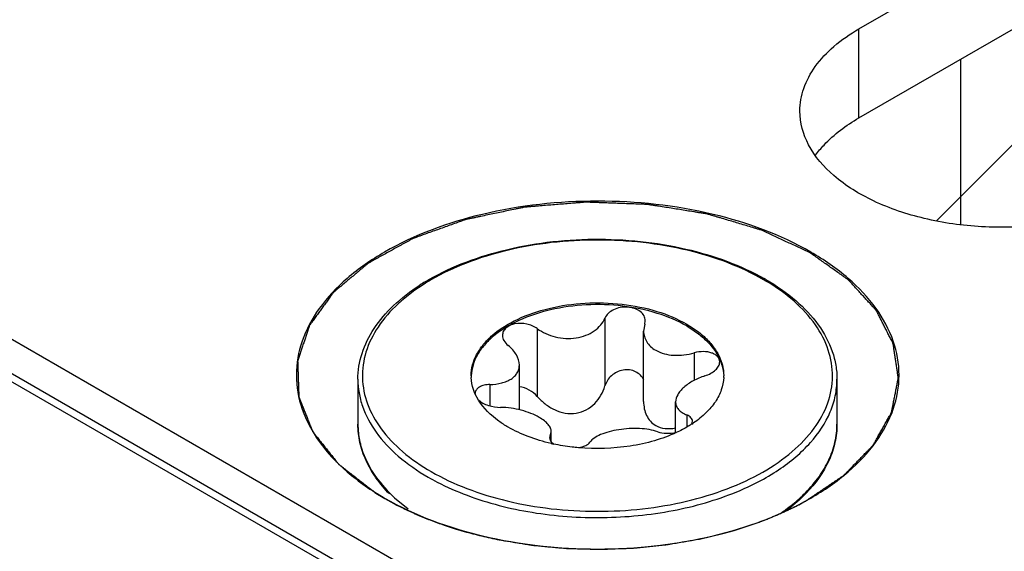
# Model space of a CAD drawing. Header units: inches. Extents: x 0 to 34, y 0 to 22.
# Tile 29 of 106: x 3.336 to 3.661, y 17.201 to 17.376. Entities that reach past the tile are written whole.
import ezdxf

# ---------------------------------------------------------------- set-up
doc = ezdxf.new("R2010")
doc.units = ezdxf.units.IN
doc.header["$LTSCALE"] = 1.87
doc.header["$MEASUREMENT"] = 0
doc.layers.get('0').update_dxf_attribs({"linetype": 'CONTINUOUS'})
for name, color, linetype in [('02___PRT_ALL_AXES', 7, 'CONTINUOUS'), ('BLUE_GOO', 7, 'CONTINUOUS'), ('COSMETIC', 7, 'CONTINUOUS')]:
    doc.layers.add(name, color=color, linetype=linetype)

msp = doc.modelspace()

# ---------------------------------------------------------------- linework, layer by layer
at = {"color": 7, "linetype": 'CONTINUOUS'}
for p, q in [((1.8344298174, 18.1225583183), (3.4707892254, 17.1777449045)), ((1.838436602, 18.1229558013), (3.4732546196, 17.179032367)), ((3.6650597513, 17.0794908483), (1.8624677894, 18.1202848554)), ((3.6462463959, 17.3633940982), (3.6462463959, 17.309011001)), ((3.529033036, 17.2780299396), (3.529033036, 17.255649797)), ((3.5421475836, 17.2760009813), (3.5423316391, 17.2771231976)), ((3.5066912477, 17.2745734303), (3.5066912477, 17.2521932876)), ((3.5421475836, 17.2760009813), (3.5417794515, 17.2737603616)), ((3.5417794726, 17.2505192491), (3.5417794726, 17.2737603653)), ((3.5585029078, 17.2665576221), (3.5585029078, 17.2574838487)), ((3.5007996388, 17.2477633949), (3.5007996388, 17.2625351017)), ((3.4911042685, 17.2561303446), (3.4911042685, 17.2490729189)), ((3.4873349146, 17.2509806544), (3.4861752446, 17.2531948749)), ((3.5523215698, 17.2402711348), (3.5523215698, 17.250361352)), ((3.5560304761, 17.2460855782), (3.5560304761, 17.2421731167)), ((3.557642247, 17.2431017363), (3.5578849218, 17.2440040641)), ((3.5109736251, 17.23911481), (3.5107895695, 17.2384236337)), ((3.5109736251, 17.23911481), (3.5113417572, 17.2405010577)), ((3.5109736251, 17.23911481), (3.5109736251, 17.2378383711)), ((3.5113417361, 17.2372580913), (3.5113417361, 17.2405010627)), ((3.51129153, 17.2372514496), (3.5121169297, 17.2365539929)), ((3.4596533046, 17.2187844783), (3.4640958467, 17.2151103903))]:
    msp.add_line(p, q, dxfattribs=at)
for centre, radius, start, end in [((3.5060776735, 17.2298867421), 0.070245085, 121.109300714, 122.875336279), ((3.5072570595, 17.2291683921), 0.0710251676, 120.1117915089, 121.7246810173), ((3.5450960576, 17.2278600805), 0.0725422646, 59.5256344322, 59.9989514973), ((3.5446819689, 17.2259373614), 0.0748468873, 59.9989819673, 60.4638924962), ((3.498826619, 17.2590386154), 0.0138998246, 180.0043449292, 182.464043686), ((3.5543091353, 17.2590367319), 0.013885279, 357.5183009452, 0.0034222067), ((3.4882650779, 17.2532007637), 0.0020084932, 178.5393080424, 179.9959300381), ((3.5384892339, 17.2726139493), 0.035231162, 303.0258538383, 304.0667283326), ((3.4756457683, 17.2433229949), 0.028100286, 193.9275209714, 195.5520867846), ((3.5253175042, 17.2983000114), 0.0632022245, 257.176357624, 257.9397928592), ((3.4931941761, 17.2552571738), 0.0495504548, 224.850411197, 227.3978647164), ((3.5593040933, 17.2559020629), 0.0504468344, 312.0586277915, 315.2795868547)]:
    msp.add_arc(centre, radius, start, end, dxfattribs=at)
at = {"color": 3, "linetype": 'CONTINUOUS'}
msp.add_open_spline([(3.598491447, 17.3317770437), (3.5993454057, 17.3329537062), (3.6033940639, 17.3378163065), (3.6085788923, 17.3416453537), (3.6127867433, 17.3440749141)], degree=3, knots=[0, 0, 0, 0, 0.2303084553, 1, 1, 1, 1], dxfattribs=at)
at = {"color": 7, "linetype": 'CONTINUOUS'}
for points, knots in [([(3.5969123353, 17.2998060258), (3.5869366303, 17.3055658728), (3.5637369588, 17.3139711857), (3.5266445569, 17.318001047), (3.48954383, 17.313963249), (3.4615514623, 17.3038427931), (3.4441029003, 17.2918424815), (3.4346483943, 17.2819018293), (3.4286657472, 17.2709028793), (3.4265940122, 17.2592334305), (3.4286674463, 17.247565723), (3.4346483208, 17.2365638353), (3.4441020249, 17.226628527), (3.4520137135, 17.2211795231), (3.4563748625, 17.2186614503)], [0, 0, 0, 0, 0.1382547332, 0.2913921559, 0.4445361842, 0.5827819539, 0.64323562, 0.6973179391, 0.7459622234, 0.7913922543, 0.8368242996, 0.8854602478, 0.9395582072, 1, 1, 1, 1]), ([(3.4697839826, 17.2900294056), (3.473549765, 17.2923026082), (3.4818160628, 17.2963242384), (3.4953351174, 17.3006338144), (3.5100214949, 17.3033412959), (3.5253255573, 17.3043479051), (3.5406759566, 17.3036185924), (3.555498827, 17.3011782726), (3.5692391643, 17.2971170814), (3.5776993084, 17.2932560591), (3.5815793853, 17.2910575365)], [0, 0, 0, 0, 0.1135416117, 0.2360895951, 0.3652692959, 0.4980611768, 0.6311253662, 0.7610987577, 0.8848850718, 1, 1, 1, 1]), ([(3.5813683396, 17.2906828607), (3.5776122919, 17.2928515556), (3.5693979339, 17.2966760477), (3.5560198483, 17.30073929), (3.5415338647, 17.3032376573), (3.5264846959, 17.3040751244), (3.5114360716, 17.3032206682), (3.4969527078, 17.3007045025), (3.4835814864, 17.2966224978), (3.4753750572, 17.2927842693), (3.4716245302, 17.2906085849)], [0, 0, 0, 0, 0.1141302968, 0.2372936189, 0.3669559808, 0.5000121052, 0.6330762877, 0.7627487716, 0.8859033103, 1, 1, 1, 1]), ([(3.5969049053, 17.2186578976), (3.6012676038, 17.2211763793), (3.6091814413, 17.2266238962), (3.6186355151, 17.2365609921), (3.6246203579, 17.2475611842), (3.6266932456, 17.2592310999), (3.624620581, 17.2708997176), (3.6186398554, 17.2819024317), (3.6091858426, 17.2918384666), (3.6012737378, 17.2972878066), (3.5969123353, 17.2998060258)], [0, 0, 0, 0, 0.1449022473, 0.2745323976, 0.3911265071, 0.500014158, 0.6089046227, 0.7254734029, 0.8551338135, 1, 1, 1, 1]), ([(3.4699093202, 17.2895813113), (3.4666967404, 17.2875947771), (3.4608880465, 17.2833222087), (3.454040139, 17.2756110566), (3.449827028, 17.2671430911), (3.4485609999, 17.2582285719), (3.4503762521, 17.2493641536), (3.4550845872, 17.2410185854), (3.4623677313, 17.2334694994), (3.4684220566, 17.2293154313), (3.4717528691, 17.2273922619)], [0, 0, 0, 0, 0.1430649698, 0.2712604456, 0.3871480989, 0.4961944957, 0.605929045, 0.7236510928, 0.8543220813, 1, 1, 1, 1]), ([(3.4717528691, 17.2273922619), (3.4754912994, 17.2252337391), (3.4836642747, 17.2214245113), (3.496973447, 17.2173687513), (3.5113855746, 17.2148629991), (3.5263633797, 17.2140026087), (3.5413511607, 17.214819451), (3.5557898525, 17.217284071), (3.5691441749, 17.2213062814), (3.5809251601, 17.2267426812), (3.5907075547, 17.2334124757), (3.5981322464, 17.2411167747), (3.6028731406, 17.249649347), (3.6045913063, 17.2587126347), (3.6030984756, 17.2677946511), (3.5985632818, 17.2763733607), (3.5913271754, 17.2841380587), (3.5852434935, 17.2884053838), (3.5818860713, 17.2903810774)], [0, 0, 0, 0, 0.0665487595, 0.1383477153, 0.2139350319, 0.2915185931, 0.3691428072, 0.4448412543, 0.5168007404, 0.5835407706, 0.6441035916, 0.698308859, 0.7470506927, 0.7924955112, 0.8378117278, 0.8862094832, 0.9399451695, 1, 1, 1, 1]), ([(3.5821065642, 17.2907560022), (3.5855976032, 17.2887403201), (3.5919494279, 17.2843606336), (3.5995614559, 17.2763439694), (3.6036678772, 17.2687423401), (3.6052790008, 17.2625036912), (3.6055468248, 17.2593788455), (3.6055468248, 17.2578321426)], [0, 0, 0, 0, 0.2862801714, 0.5442173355, 0.778542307, 0.8901583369, 1, 1, 1, 1]), ([(3.4475743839, 17.2578321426), (3.4475743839, 17.2607147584), (3.4485428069, 17.2666709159), (3.4527153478, 17.2750318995), (3.4593198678, 17.2826477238), (3.4648839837, 17.2869015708), (3.46794773, 17.2888823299)], [0, 0, 0, 0, 0.2238189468, 0.459660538, 0.7167315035, 1, 1, 1, 1]), ([(3.4849267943, 17.2590375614), (3.4849267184, 17.2602228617), (3.4852437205, 17.262652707), (3.4866371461, 17.2661610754), (3.4888980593, 17.2694874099), (3.4931547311, 17.2737593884), (3.500407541, 17.2781748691), (3.5108362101, 17.28165848), (3.5225392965, 17.2833028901), (3.5345681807, 17.2829700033), (3.5459406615, 17.2806941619), (3.5529184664, 17.2778149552), (3.5560001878, 17.2760356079)], [0, 0, 0, 0, 0.0428621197, 0.087493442, 0.1353287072, 0.1872942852, 0.3045598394, 0.4382300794, 0.5825751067, 0.7297286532, 0.8713188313, 1, 1, 1, 1]), ([(3.5560001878, 17.2754328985), (3.5529528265, 17.2771924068), (3.5460596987, 17.2800480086), (3.5348217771, 17.2823315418), (3.5229204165, 17.2827133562), (3.5113082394, 17.2811559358), (3.5009086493, 17.2777877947), (3.4936203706, 17.2734938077), (3.489274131, 17.2693207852), (3.4869206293, 17.2660615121), (3.4854074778, 17.2626147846), (3.4849905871, 17.2602110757), (3.4849397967, 17.2590346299)], [0, 0, 0, 0, 0.1281634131, 0.2691210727, 0.4157363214, 0.5598440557, 0.6937219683, 0.8116371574, 0.8640100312, 0.9122249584, 0.9571115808, 1, 1, 1, 1]), ([(3.5423315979, 17.2771230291), (3.5423318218, 17.2776898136), (3.5420085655, 17.2788956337), (3.5406857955, 17.2803313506), (3.5387718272, 17.281301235), (3.5364910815, 17.2817381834), (3.5341041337, 17.2816051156), (3.5318860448, 17.2809127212), (3.5300878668, 17.2797311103), (3.529273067, 17.2786117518), (3.529033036, 17.2780299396)], [0, 0, 0, 0, 0.1011195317, 0.2120922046, 0.3385749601, 0.4778465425, 0.6218299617, 0.7609462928, 0.8877127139, 1, 1, 1, 1]), ([(3.5066912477, 17.2745734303), (3.5056814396, 17.2753193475), (3.5032454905, 17.2763152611), (3.5000285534, 17.2763923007), (3.497706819, 17.2756819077), (3.4963481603, 17.2748282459), (3.4954448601, 17.2736801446), (3.4952362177, 17.272768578), (3.4952362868, 17.2723341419)], [0, 0, 0, 0, 0.2752062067, 0.5582457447, 0.6876479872, 0.8028736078, 0.9047661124, 1, 1, 1, 1]), ([(3.5066912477, 17.2745734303), (3.5084530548, 17.2732720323), (3.5126670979, 17.2713972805), (3.518396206, 17.2710751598), (3.5227269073, 17.2722095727), (3.5255124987, 17.2736658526), (3.5276951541, 17.275611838), (3.5286946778, 17.2772097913), (3.529033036, 17.2780299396)], [0, 0, 0, 0, 0.2581400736, 0.5284885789, 0.6590413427, 0.7818951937, 0.8954397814, 1, 1, 1, 1]), ([(3.5417794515, 17.2737603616), (3.5417794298, 17.2731426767), (3.5419543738, 17.2718899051), (3.5427479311, 17.2701337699), (3.5440368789, 17.2685916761), (3.5451493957, 17.2677849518), (3.5457577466, 17.2674336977)], [0, 0, 0, 0, 0.2370766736, 0.4779749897, 0.7303798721, 1, 1, 1, 1]), ([(3.5560001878, 17.2760356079), (3.5573898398, 17.2752332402), (3.5599703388, 17.2735262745), (3.5632869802, 17.2705435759), (3.5658228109, 17.267296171), (3.5669834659, 17.2649197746), (3.5673939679, 17.263728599)], [0, 0, 0, 0, 0.2814447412, 0.5407255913, 0.7790187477, 1, 1, 1, 1]), ([(3.5560001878, 17.2754328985), (3.5573389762, 17.2746598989), (3.5598337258, 17.2730153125), (3.5639642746, 17.269373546), (3.566293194, 17.2660122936), (3.5672016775, 17.2636530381)], [0, 0, 0, 0, 0.2809140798, 0.5406071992, 1, 1, 1, 1]), ([(3.4952362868, 17.2723341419), (3.4952363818, 17.2717372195), (3.4956450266, 17.2704384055), (3.4965504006, 17.2694710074), (3.4970907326, 17.2690302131)], [0, 0, 0, 0, 0.4612129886, 1, 1, 1, 1]), ([(3.5007996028, 17.2625351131), (3.5007994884, 17.2636985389), (3.5001882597, 17.2655379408), (3.498672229, 17.2676018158), (3.4976538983, 17.2685707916), (3.4970907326, 17.2690302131)], [0, 0, 0, 0, 0.454627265, 0.715995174, 1, 1, 1, 1]), ([(3.5457577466, 17.2674336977), (3.5475348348, 17.2664076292), (3.5507815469, 17.2656455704), (3.5551236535, 17.2657960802), (3.5573881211, 17.2662436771), (3.5585029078, 17.2665576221)], [0, 0, 0, 0, 0.472230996, 0.7334775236, 1, 1, 1, 1]), ([(3.566864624, 17.2635704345), (3.5668646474, 17.2638788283), (3.5667422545, 17.2645169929), (3.5661942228, 17.2653651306), (3.5653401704, 17.2660576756), (3.5637967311, 17.266775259), (3.5614269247, 17.2671065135), (3.5594795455, 17.2668326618), (3.5585029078, 17.2665576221)], [0, 0, 0, 0, 0.0924648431, 0.189263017, 0.2968007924, 0.4178723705, 0.6957872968, 1, 1, 1, 1]), ([(3.5620169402, 17.2589854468), (3.5626866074, 17.2591991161), (3.5639314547, 17.2597203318), (3.565495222, 17.2608042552), (3.566568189, 17.2620912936), (3.5668645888, 17.2631057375), (3.566864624, 17.2635704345)], [0, 0, 0, 0, 0.2990085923, 0.5699208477, 0.8023293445, 1, 1, 1, 1]), ([(3.5672016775, 17.2636530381), (3.5673463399, 17.2632773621), (3.5678575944, 17.2617845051), (3.5681307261, 17.2602085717), (3.5681814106, 17.2590346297)], [0, 0, 0, 0, 0.2551761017, 1, 1, 1, 1]), ([(3.5673939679, 17.263728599), (3.5675258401, 17.2633459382), (3.5679855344, 17.2618229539), (3.5681943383, 17.2602231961), (3.5681944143, 17.2590375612)], [0, 0, 0, 0, 0.2544964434, 1, 1, 1, 1]), ([(3.4911042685, 17.2561303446), (3.4924058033, 17.2561639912), (3.4943039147, 17.2563833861), (3.4966214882, 17.2571327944), (3.4980755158, 17.257871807), (3.4992641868, 17.2588027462), (3.5001469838, 17.2599159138), (3.5006855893, 17.2611825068), (3.5007996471, 17.2620848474), (3.5007996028, 17.2625351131)], [0, 0, 0, 0, 0.3038888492, 0.4409074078, 0.5668788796, 0.6826283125, 0.7906491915, 0.8949048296, 1, 1, 1, 1]), ([(3.5418270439, 17.2575890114), (3.5415675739, 17.2581654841), (3.5408245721, 17.2592597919), (3.5391757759, 17.2604349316), (3.537151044, 17.2610278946), (3.5349830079, 17.2609773), (3.5329091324, 17.2603100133), (3.5311298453, 17.2591176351), (3.5297839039, 17.2575319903), (3.5292194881, 17.2562861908), (3.529033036, 17.255649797)], [0, 0, 0, 0, 0.1152990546, 0.2355334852, 0.3622122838, 0.4934411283, 0.625276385, 0.7542968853, 0.8790524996, 1, 1, 1, 1]), ([(3.4475744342, 17.2578321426), (3.4475744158, 17.2563362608), (3.4478346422, 17.2533101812), (3.4494065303, 17.2472441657), (3.4534414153, 17.2398075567), (3.4609544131, 17.2319164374), (3.4672424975, 17.22758554), (3.4707089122, 17.2255840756)], [0, 0, 0, 0, 0.1081979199, 0.218425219, 0.4514485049, 0.7104800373, 1, 1, 1, 1]), ([(3.4861752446, 17.2531948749), (3.4859912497, 17.253618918), (3.4853432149, 17.2553010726), (3.4849972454, 17.2571023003), (3.4849396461, 17.2584410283)], [0, 0, 0, 0, 0.2564859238, 1, 1, 1, 1]), ([(3.5620169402, 17.2589854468), (3.5606805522, 17.2585590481), (3.5582061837, 17.2575222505), (3.5555105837, 17.2557037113), (3.5538785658, 17.2540431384), (3.5527821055, 17.2525140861), (3.5523215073, 17.2511901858), (3.5523216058, 17.2503613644)], [0, 0, 0, 0, 0.3083603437, 0.5860497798, 0.7083684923, 0.8178057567, 1, 1, 1, 1]), ([(3.5681813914, 17.2584354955), (3.5681216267, 17.2570565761), (3.5675622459, 17.2542188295), (3.5655115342, 17.2502201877), (3.5623434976, 17.2465225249), (3.5596876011, 17.2444185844), (3.5582242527, 17.2434289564)], [0, 0, 0, 0, 0.2221291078, 0.457853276, 0.7156922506, 1, 1, 1, 1]), ([(3.5724693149, 17.2207208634), (3.577288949, 17.2227084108), (3.5841075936, 17.2261979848), (3.5919888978, 17.232093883), (3.5982039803, 17.2380899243), (3.6028309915, 17.2449619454), (3.6051618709, 17.2523373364), (3.6055467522, 17.2560207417), (3.6055467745, 17.2578321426)], [0, 0, 0, 0, 0.2977241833, 0.4336807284, 0.5607515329, 0.7902729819, 0.8965548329, 1, 1, 1, 1]), ([(3.4911042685, 17.2561303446), (3.4904592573, 17.2561136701), (3.4892580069, 17.2559751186), (3.4876896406, 17.2554019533), (3.4865700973, 17.2544928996), (3.4862672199, 17.2536432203), (3.4862572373, 17.2532519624)], [0, 0, 0, 0, 0.3157604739, 0.5865715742, 0.808464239, 1, 1, 1, 1]), ([(3.5066912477, 17.2521932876), (3.5059380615, 17.2530429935), (3.504126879, 17.2544816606), (3.501917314, 17.2552178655), (3.5007947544, 17.2553391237)], [0, 0, 0, 0, 0.5014084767, 1, 1, 1, 1]), ([(3.5066912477, 17.2521932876), (3.5074884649, 17.2512939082), (3.5092693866, 17.2496302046), (3.5123851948, 17.2477029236), (3.5158785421, 17.2465442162), (3.5195427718, 17.2464643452), (3.5229606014, 17.2476186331), (3.5257611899, 17.2497507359), (3.5278311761, 17.2524936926), (3.5287203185, 17.2545824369), (3.529033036, 17.255649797)], [0, 0, 0, 0, 0.1275888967, 0.2569114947, 0.3862030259, 0.5138042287, 0.6389417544, 0.7616282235, 0.8819252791, 1, 1, 1, 1]), ([(3.4971210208, 17.2420395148), (3.4960639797, 17.242649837), (3.4923298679, 17.2450413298), (3.4890248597, 17.2482381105), (3.4873349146, 17.2509806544)], [0, 0, 0, 0, 0.2747833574, 1, 1, 1, 1]), ([(3.4874137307, 17.2509950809), (3.4878322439, 17.250606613), (3.4888503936, 17.2499115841), (3.4912320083, 17.2489028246), (3.4932571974, 17.2485679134), (3.4946183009, 17.2485581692)], [0, 0, 0, 0, 0.221393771, 0.4722618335, 1, 1, 1, 1]), ([(3.5417794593, 17.2505192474), (3.5417793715, 17.2497232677), (3.5419289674, 17.248146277), (3.5426560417, 17.2459109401), (3.543914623, 17.2439683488), (3.5451069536, 17.2429938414), (3.5457577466, 17.2426180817)], [0, 0, 0, 0, 0.2583897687, 0.510101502, 0.756054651, 1, 1, 1, 1]), ([(3.5523216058, 17.2503613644), (3.5523216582, 17.2499212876), (3.5524908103, 17.2490139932), (3.5532716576, 17.2478061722), (3.5544903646, 17.2468048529), (3.5554838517, 17.2463078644), (3.5560304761, 17.2460855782)], [0, 0, 0, 0, 0.220069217, 0.4483168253, 0.7049123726, 1, 1, 1, 1]), ([(3.5073634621, 17.245265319), (3.5064833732, 17.2457734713), (3.5045443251, 17.2466846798), (3.5003314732, 17.2480537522), (3.4969102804, 17.2485417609), (3.4946183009, 17.2485581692)], [0, 0, 0, 0, 0.2296542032, 0.4820434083, 1, 1, 1, 1]), ([(3.5113417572, 17.2405010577), (3.5113417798, 17.2409130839), (3.5111294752, 17.2418100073), (3.5102978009, 17.2430468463), (3.5090100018, 17.2442320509), (3.5079530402, 17.244924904), (3.5073634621, 17.245265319)], [0, 0, 0, 0, 0.1914799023, 0.4148652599, 0.683614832, 1, 1, 1, 1]), ([(3.5578849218, 17.2440040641), (3.5578848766, 17.2442128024), (3.5577961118, 17.2446495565), (3.5574067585, 17.2452325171), (3.5567998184, 17.2457262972), (3.5563039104, 17.2459743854), (3.5560304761, 17.2460855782)], [0, 0, 0, 0, 0.212360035, 0.4397037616, 0.6997002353, 1, 1, 1, 1]), ([(3.4475743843, 17.2430226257), (3.4475743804, 17.2424820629), (3.4476411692, 17.2403086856), (3.4479785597, 17.2381446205), (3.4483716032, 17.2365594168)], [0, 0, 0, 0, 0.2486756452, 1, 1, 1, 1]), ([(3.4579719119, 17.2200265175), (3.4563475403, 17.2216915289), (3.4534238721, 17.2251563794), (3.4500886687, 17.2308850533), (3.4480383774, 17.2368782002), (3.4475743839, 17.2409975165), (3.4475743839, 17.2430226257)], [0, 0, 0, 0, 0.2699566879, 0.5235154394, 0.7649772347, 1, 1, 1, 1]), ([(3.511289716, 17.2366741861), (3.5087243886, 17.2372581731), (3.5038502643, 17.2386919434), (3.4992281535, 17.2408228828), (3.4971210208, 17.2420395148)], [0, 0, 0, 0, 0.5195308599, 1, 1, 1, 1]), ([(3.5464299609, 17.2405423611), (3.5455314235, 17.2408588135), (3.543552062, 17.2413375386), (3.5403917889, 17.2416550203), (3.5370156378, 17.241624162), (3.5336384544, 17.2412703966), (3.5304786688, 17.240630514), (3.5277342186, 17.2397322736), (3.5255660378, 17.2386127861), (3.5244557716, 17.2376160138), (3.5240881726, 17.2370858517)], [0, 0, 0, 0, 0.1214209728, 0.2581472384, 0.4040036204, 0.5509887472, 0.6903236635, 0.8142520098, 0.9177721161, 1, 1, 1, 1]), ([(3.5457577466, 17.2426180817), (3.5466933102, 17.242077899), (3.5489131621, 17.2414184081), (3.5511806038, 17.2415865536), (3.5523203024, 17.2417999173)], [0, 0, 0, 0, 0.4823231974, 1, 1, 1, 1]), ([(3.5464299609, 17.2405423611), (3.5473334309, 17.2402241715), (3.5493953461, 17.2399192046), (3.5514555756, 17.2400769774), (3.5525285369, 17.2402840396)], [0, 0, 0, 0, 0.4671088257, 1, 1, 1, 1]), ([(3.5576908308, 17.2430752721), (3.5572952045, 17.2428180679), (3.5556413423, 17.2417887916), (3.5539099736, 17.2408857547), (3.5525701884, 17.240266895)], [0, 0, 0, 0, 0.2422782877, 1, 1, 1, 1]), ([(3.5951490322, 17.2204052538), (3.5967798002, 17.2220539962), (3.5997078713, 17.2254752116), (3.6030438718, 17.231124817), (3.6050856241, 17.2370080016), (3.6055468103, 17.2410436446), (3.6055468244, 17.2430226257)], [0, 0, 0, 0, 0.2727399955, 0.5269629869, 0.7672498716, 1, 1, 1, 1]), ([(3.6055468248, 17.2430226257), (3.6055468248, 17.2410194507), (3.6050921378, 17.2369452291), (3.6023573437, 17.2288478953), (3.5984434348, 17.2234457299), (3.5953658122, 17.2202499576)], [0, 0, 0, 0, 0.2357567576, 0.4778324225, 1, 1, 1, 1]), ([(3.5107896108, 17.2384234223), (3.510789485, 17.2382223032), (3.5108910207, 17.2377878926), (3.5111398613, 17.2374255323), (3.51129153, 17.2372514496)], [0, 0, 0, 0, 0.4655483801, 1, 1, 1, 1]), ([(3.5525701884, 17.240266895), (3.5502409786, 17.2391910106), (3.545238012, 17.2373651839), (3.5344853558, 17.2350298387), (3.5259616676, 17.2347747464), (3.5203003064, 17.2352720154)], [0, 0, 0, 0, 0.2335768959, 0.4826123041, 1, 1, 1, 1]), ([(3.4485743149, 17.2357889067), (3.4493546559, 17.2329845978), (3.4519175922, 17.2273445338), (3.4558151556, 17.2225738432), (3.4580653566, 17.2203113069)], [0, 0, 0, 0, 0.4770444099, 1, 1, 1, 1]), ([(3.5203003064, 17.2352720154), (3.5196044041, 17.2353331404), (3.5168582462, 17.2356155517), (3.5141285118, 17.2360618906), (3.5121120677, 17.2364927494)], [0, 0, 0, 0, 0.253059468, 1, 1, 1, 1]), ([(3.5203331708, 17.2352947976), (3.5211395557, 17.23543233), (3.522503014, 17.2357940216), (3.523751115, 17.2365997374), (3.5240881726, 17.2370858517)], [0, 0, 0, 0, 0.5803414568, 1, 1, 1, 1]), ([(3.4707089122, 17.2255840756), (3.4716978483, 17.2250130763), (3.4758509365, 17.2227408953), (3.4802010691, 17.2208356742), (3.4835638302, 17.2195757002)], [0, 0, 0, 0, 0.2412725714, 1, 1, 1, 1]), ([(3.4563748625, 17.2186614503), (3.466349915, 17.21290198), (3.489547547, 17.2044963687), (3.526639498, 17.200468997), (3.563731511, 17.204494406), (3.5869296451, 17.2128994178), (3.5969049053, 17.2186578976)], [0, 0, 0, 0, 0.2372294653, 0.4999959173, 0.7627770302, 1, 1, 1, 1]), ([(3.4835638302, 17.2195757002), (3.4904739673, 17.2169865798), (3.5052971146, 17.2132266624), (3.5282879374, 17.2115806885), (3.5511377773, 17.2137973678), (3.5657333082, 17.2179430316), (3.5724693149, 17.2207208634)], [0, 0, 0, 0, 0.2440903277, 0.5020734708, 0.7589848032, 1, 1, 1, 1]), ([(3.5871003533, 17.2137304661), (3.5876384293, 17.2141012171), (3.5897115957, 17.2155763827), (3.591694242, 17.2171803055), (3.5930979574, 17.2184473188)], [0, 0, 0, 0, 0.2568143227, 1, 1, 1, 1]), ([(3.5953658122, 17.2202499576), (3.5948338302, 17.2196975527), (3.5925809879, 17.2174683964), (3.5901222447, 17.2154508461), (3.5881813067, 17.2140364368)], [0, 0, 0, 0, 0.2420402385, 1, 1, 1, 1])]:
    msp.add_open_spline(points, degree=3, knots=knots, dxfattribs=at)
at = {"layer": '02___PRT_ALL_AXES', "color": 7, "linetype": 'CONTINUOUS'}
for p, q in [((3.6127867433, 17.3734678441), (4.0199299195, 17.6085472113)), ((3.6127867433, 17.3440749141), (3.6127867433, 17.3734678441)), ((3.4475743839, 17.2578321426), (3.4475743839, 17.2430226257)), ((3.6055468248, 17.2578321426), (3.6055468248, 17.2430226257))]:
    msp.add_line(p, q, dxfattribs=at)
at = {"layer": '02___PRT_ALL_AXES', "color": 3, "linetype": 'CONTINUOUS'}
msp.add_line((3.6127867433, 17.3440749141), (4.0199299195, 17.5791542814), dxfattribs=at)
at = {"layer": '02___PRT_ALL_AXES', "color": 7, "linetype": 'CONTINUOUS'}
for points, knots in [([(3.5933277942, 17.3463433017), (3.5933279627, 17.3488739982), (3.5942630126, 17.3541487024), (3.5982615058, 17.361498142), (3.6045826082, 17.3681415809), (3.6098715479, 17.3717846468), (3.6127867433, 17.3734678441)], [0, 0, 0, 0, 0.2177897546, 0.4509217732, 0.710304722, 1, 1, 1, 1]), ([(3.7067428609, 17.3192187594), (3.7018249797, 17.3163792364), (3.6906903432, 17.31178453), (3.67254289, 17.308153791), (3.6533471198, 17.3076225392), (3.6346762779, 17.3102452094), (3.6180207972, 17.3158101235), (3.604679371, 17.323939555), (3.5956413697, 17.3342186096), (3.5933275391, 17.3425110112), (3.5933277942, 17.3463433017)], [0, 0, 0, 0, 0.1288274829, 0.2705619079, 0.4178787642, 0.5623784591, 0.6961932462, 0.8135865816, 0.913061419, 1, 1, 1, 1])]:
    msp.add_open_spline(points, degree=3, knots=knots, dxfattribs=at)
at = {"layer": 'BLUE_GOO', "color": 2, "linetype": 'CONTINUOUS'}
msp.add_line((3.6384311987, 17.3102802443), (3.753433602, 17.4252826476), dxfattribs=at)
at = {"layer": 'COSMETIC', "color": 7, "linetype": 'CONTINUOUS'}
for p, q in [((3.4535304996, 17.2202633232), (3.4564067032, 17.218531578)), ((3.4564067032, 17.218531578), (3.4594059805, 17.2168708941)), ((3.4760572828, 17.2097307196), (3.479677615, 17.2085528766)), ((3.4796776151, 17.2085528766), (3.483380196, 17.207463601)), ((3.5716021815, 17.2079970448), (3.5752644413, 17.2091308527)), ((3.5601676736, 17.205140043), (3.5678609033, 17.2069527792)), ((3.5678609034, 17.2069527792), (3.5716021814, 17.2079970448))]:
    msp.add_line(p, q, dxfattribs=at)
for points, knots in [([(3.5967145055, 17.2995435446), (3.5954778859, 17.3001238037), (3.5930046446, 17.3012843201), (3.5899131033, 17.3027349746), (3.5874398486, 17.3038954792), (3.5855849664, 17.3047659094), (3.5840390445, 17.3054911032), (3.5828027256, 17.3060716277), (3.582029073, 17.3064336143), (3.5814894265, 17.3066886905), (3.5811780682, 17.3068318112), (3.5808779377, 17.3069848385), (3.5804223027, 17.3071051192), (3.5797194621, 17.3073206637), (3.5788319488, 17.3075821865), (3.5774169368, 17.3080050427), (3.5756464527, 17.3085320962), (3.5735226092, 17.3091652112), (3.5713985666, 17.3097981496), (3.5692745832, 17.3104311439), (3.5675045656, 17.3109585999), (3.5660885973, 17.3113806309), (3.5650265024, 17.3116969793), (3.5641418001, 17.3119611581), (3.5635217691, 17.3121449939), (3.5631686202, 17.3122517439), (3.5629451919, 17.3123144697), (3.562772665, 17.3123738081), (3.5625774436, 17.3123997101), (3.5622435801, 17.3124564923), (3.5615703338, 17.3125619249), (3.5606114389, 17.3127167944), (3.5594595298, 17.3129008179), (3.5579240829, 17.3131468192), (3.5560046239, 17.3134540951), (3.5537013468, 17.3138229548), (3.5506302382, 17.3143145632), (3.54794327, 17.3147455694), (3.5456396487, 17.3151132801), (3.5446805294, 17.3152689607), (3.5439115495, 17.3153877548), (3.5431487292, 17.3155275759), (3.5421511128, 17.3155518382), (3.5409596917, 17.3156004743), (3.5393691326, 17.3156585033), (3.5373816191, 17.31573338), (3.5349963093, 17.3158222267), (3.5326110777, 17.3159113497), (3.5302258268, 17.3160003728), (3.5282381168, 17.3160746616), (3.5266479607, 17.3161338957), (3.5254553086, 17.3161788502), (3.5244615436, 17.3162146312), (3.5236662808, 17.3162470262), (3.5231698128, 17.3162586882), (3.5227713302, 17.316287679), (3.5223776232, 17.3162448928), (3.5216869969, 17.3161946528), (3.5207012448, 17.3161100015), (3.5195179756, 17.3160139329), (3.5179404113, 17.3158839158), (3.5159684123, 17.3157220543), (3.5136020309, 17.3155275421), (3.5112356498, 17.3153330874), (3.5088692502, 17.3151386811), (3.5068973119, 17.3149764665), (3.5053196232, 17.314847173), (3.5043338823, 17.314765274), (3.5035445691, 17.3147022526), (3.5030528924, 17.3146571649), (3.5026557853, 17.3146341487), (3.5022724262, 17.3145634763), (3.5016079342, 17.3144176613), (3.5006553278, 17.3142209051), (3.49913302, 17.3138996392), (3.497229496, 17.3135002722), (3.4949455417, 17.3130200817), (3.4926615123, 17.3125401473), (3.4903775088, 17.3120601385), (3.4884741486, 17.3116601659), (3.4869515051, 17.3113401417), (3.4858094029, 17.3111002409), (3.484858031, 17.3108999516), (3.4840960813, 17.3107405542), (3.4835269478, 17.3106187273), (3.4830452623, 17.3105244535), (3.482714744, 17.3103953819), (3.4823746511, 17.3102756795), (3.4819528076, 17.310122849), (3.4809376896, 17.3097586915), (3.4794161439, 17.3092113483), (3.4773867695, 17.3084821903), (3.4753575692, 17.3077528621), (3.4733283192, 17.3070235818), (3.4712990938, 17.3062942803), (3.4696080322, 17.3056865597), (3.4682552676, 17.3052003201), (3.4674095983, 17.3048965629), (3.466733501, 17.3046532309), (3.4663099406, 17.3045018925), (3.4659733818, 17.3043791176), (3.4657146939, 17.3042917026), (3.4655100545, 17.3041640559), (3.465218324, 17.3040079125), (3.4648601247, 17.3038079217), (3.4642833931, 17.3034906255), (3.4635637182, 17.3030930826), (3.4626995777, 17.3026164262), (3.4615475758, 17.3019807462), (3.4601075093, 17.3011861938), (3.4583794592, 17.3002327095), (3.4566513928, 17.299279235), (3.4552113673, 17.2984846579), (3.4540592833, 17.2978490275), (3.4531953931, 17.2973722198), (3.4524749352, 17.29697515), (3.451899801, 17.2966568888), (3.4515375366, 17.2964593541), (3.4512541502, 17.296298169), (3.4510240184, 17.2961859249), (3.4508610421, 17.2960406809), (3.4506333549, 17.2958521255), (3.4503523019, 17.295614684), (3.4499006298, 17.295235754), (3.4493367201, 17.2947617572), (3.4484340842, 17.2940035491), (3.4473059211, 17.2930557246), (3.4459520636, 17.2919183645), (3.4445982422, 17.2907809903), (3.4432443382, 17.2896436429), (3.4418907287, 17.2885062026), (3.4408746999, 17.287653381), (3.4401986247, 17.2870844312), (3.4399150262, 17.2868479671), (3.4396925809, 17.2866574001), (3.4394539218, 17.2864719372), (3.43927166, 17.2862035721), (3.4390378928, 17.2858862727), (3.4387314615, 17.2854615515), (3.4383466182, 17.2849312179), (3.4378855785, 17.2842945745), (3.4372705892, 17.2834458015), (3.4365019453, 17.2823848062), (3.4355795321, 17.2811116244), (3.4346571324, 17.2798384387), (3.4338884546, 17.2787774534), (3.433273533, 17.2779286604), (3.4328122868, 17.2772920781), (3.4324280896, 17.2767615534), (3.4321203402, 17.276337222), (3.4319288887, 17.2760718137), (3.4317736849, 17.2758599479), (3.4316813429, 17.2757264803), (3.4315967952, 17.2756221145), (3.4315512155, 17.2755089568), (3.4314895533, 17.2753068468), (3.4313920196, 17.2750202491), (3.4312412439, 17.274560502), (3.431050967, 17.2739862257), (3.430747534, 17.2730671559), (3.4303678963, 17.2719183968), (3.4299124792, 17.2705398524), (3.429457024, 17.269161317), (3.429001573, 17.2677827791), (3.4286220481, 17.2666339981), (3.4283183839, 17.2657149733), (3.4280907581, 17.2650257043), (3.4279196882, 17.2645087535), (3.4278061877, 17.2641641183), (3.427758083, 17.2640205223), (3.4277214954, 17.2639056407), (3.4276888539, 17.2638194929), (3.4277011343, 17.2637332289), (3.4277025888, 17.2635607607), (3.4277144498, 17.2633020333), (3.4277283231, 17.2628420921), (3.4277481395, 17.2622671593), (3.4277708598, 17.2615772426), (3.4278015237, 17.2606573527), (3.4278397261, 17.2595074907), (3.4278856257, 17.2581276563), (3.4279315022, 17.2567478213), (3.4279697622, 17.2555979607), (3.4280003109, 17.254678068), (3.4280233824, 17.2539881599), (3.4280458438, 17.2532982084), (3.4280664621, 17.2527233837), (3.4280764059, 17.2523495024), (3.4280846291, 17.2521771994), (3.4280811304, 17.2520616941), (3.4281422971, 17.2519219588), (3.4282072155, 17.2517536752), (3.4282967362, 17.2515295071), (3.4284076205, 17.251249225), (3.4285411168, 17.2509129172), (3.4287189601, 17.250464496), (3.4290302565, 17.2496797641), (3.4294749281, 17.2485587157), (3.4300085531, 17.2472134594), (3.430542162, 17.2458682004), (3.4310758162, 17.2445229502), (3.4315203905, 17.2434018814), (3.4318763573, 17.2425050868), (3.4321424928, 17.2418323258), (3.4323669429, 17.2412722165), (3.4325188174, 17.2408791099), (3.4326019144, 17.2406839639), (3.4326378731, 17.2405701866), (3.4327327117, 17.2404679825), (3.4328310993, 17.2403362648), (3.4329997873, 17.2401277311), (3.4332067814, 17.2398663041), (3.4334568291, 17.239552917), (3.4337896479, 17.239134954), (3.4342058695, 17.2386125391), (3.4348717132, 17.2377766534), (3.4357040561, 17.2367318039), (3.4367028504, 17.235477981), (3.4377016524, 17.23422416), (3.4385339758, 17.2331793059), (3.4391998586, 17.2323434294), (3.4396992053, 17.2317165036), (3.4401988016, 17.2310896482), (3.4406143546, 17.2305670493), (3.4409067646, 17.23020166), (3.4410714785, 17.229992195), (3.4412017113, 17.2298369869), (3.4413964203, 17.2296999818), (3.4416335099, 17.2295109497), (3.4419375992, 17.2292768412), (3.4422991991, 17.2289949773), (3.442782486, 17.2286194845), (3.4436277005, 17.2279622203), (3.4448354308, 17.2270233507), (3.4462845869, 17.2258966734), (3.448216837, 17.2243944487), (3.4506321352, 17.2225166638), (3.4525643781, 17.2210144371), (3.453530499, 17.2202633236)], [0, 0, 0, 0, 0.015625, 0.03125, 0.0390625, 0.046875, 0.0546875, 0.05859375, 0.0625, 0.064453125, 0.0654296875, 0.06640625, 0.068359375, 0.0703125, 0.07421875, 0.078125, 0.0859375, 0.09375, 0.1015625, 0.109375, 0.1171875, 0.12109375, 0.125, 0.12890625, 0.130859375, 0.1318359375, 0.1328125, 0.1333007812, 0.1337890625, 0.134765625, 0.13671875, 0.140625, 0.14453125, 0.1484375, 0.15625, 0.1640625, 0.171875, 0.1875, 0.19140625, 0.1953125, 0.197265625, 0.19921875, 0.203125, 0.20703125, 0.2109375, 0.21875, 0.2265625, 0.234375, 0.2421875, 0.25, 0.25390625, 0.2578125, 0.26171875, 0.263671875, 0.265625, 0.2666015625, 0.267578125, 0.26953125, 0.2734375, 0.27734375, 0.28125, 0.2890625, 0.296875, 0.3046875, 0.3125, 0.3203125, 0.32421875, 0.328125, 0.330078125, 0.33203125, 0.3330078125, 0.333984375, 0.3359375, 0.33984375, 0.34375, 0.3515625, 0.359375, 0.3671875, 0.375, 0.3828125, 0.38671875, 0.390625, 0.39453125, 0.396484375, 0.3984375, 0.400390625, 0.4013671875, 0.40234375, 0.404296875, 0.40625, 0.4140625, 0.421875, 0.4296875, 0.4375, 0.4453125, 0.453125, 0.45703125, 0.4609375, 0.462890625, 0.46484375, 0.4658203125, 0.466796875, 0.4677734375, 0.46875, 0.470703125, 0.47265625, 0.4765625, 0.48046875, 0.484375, 0.4921875, 0.5, 0.5078125, 0.515625, 0.51953125, 0.5234375, 0.52734375, 0.529296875, 0.53125, 0.5322265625, 0.533203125, 0.5341796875, 0.53515625, 0.537109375, 0.5390625, 0.54296875, 0.546875, 0.5546875, 0.5625, 0.5703125, 0.578125, 0.5859375, 0.59375, 0.595703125, 0.59765625, 0.5986328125, 0.599609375, 0.6015625, 0.603515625, 0.60546875, 0.609375, 0.61328125, 0.6171875, 0.625, 0.6328125, 0.640625, 0.6484375, 0.65234375, 0.65625, 0.66015625, 0.662109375, 0.6640625, 0.6650390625, 0.666015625, 0.6665039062, 0.6669921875, 0.66796875, 0.669921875, 0.671875, 0.67578125, 0.6796875, 0.6875, 0.6953125, 0.703125, 0.7109375, 0.71875, 0.72265625, 0.7265625, 0.73046875, 0.7314453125, 0.732421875, 0.7329101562, 0.7333984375, 0.7338867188, 0.734375, 0.736328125, 0.73828125, 0.7421875, 0.74609375, 0.75, 0.7578125, 0.765625, 0.7734375, 0.78125, 0.78515625, 0.7890625, 0.79296875, 0.796875, 0.798828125, 0.7993164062, 0.7998046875, 0.80078125, 0.8017578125, 0.802734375, 0.8046875, 0.806640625, 0.80859375, 0.8125, 0.8203125, 0.828125, 0.8359375, 0.84375, 0.8515625, 0.85546875, 0.859375, 0.86328125, 0.865234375, 0.8662109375, 0.8666992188, 0.8671875, 0.8681640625, 0.869140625, 0.87109375, 0.873046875, 0.875, 0.87890625, 0.8828125, 0.890625, 0.8984375, 0.90625, 0.9140625, 0.91796875, 0.921875, 0.92578125, 0.9296875, 0.931640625, 0.9326171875, 0.93359375, 0.9345703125, 0.935546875, 0.9375, 0.939453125, 0.94140625, 0.9453125, 0.953125, 0.9609375, 0.96875, 0.984375, 1, 1, 1, 1]), ([(3.5952299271, 17.2176921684), (3.5962800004, 17.2183995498), (3.5978551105, 17.2194606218), (3.5999552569, 17.2208753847), (3.6015303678, 17.2219364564), (3.6031054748, 17.22299753), (3.6044180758, 17.2238817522), (3.60546813, 17.2245891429), (3.6061244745, 17.2250312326), (3.6066494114, 17.2253849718), (3.6070434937, 17.2256500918), (3.6073706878, 17.2258716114), (3.6076020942, 17.2260255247), (3.6077306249, 17.2261152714), (3.6078374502, 17.2261775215), (3.6079044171, 17.2262591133), (3.6080076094, 17.2263611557), (3.6081817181, 17.2265428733), (3.6084338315, 17.2268008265), (3.6087349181, 17.2271110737), (3.609136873, 17.2275244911), (3.6096391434, 17.2280413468), (3.6104428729, 17.228868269), (3.6114475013, 17.229901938), (3.6126530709, 17.2311423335), (3.613858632, 17.2323827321), (3.6148632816, 17.2334163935), (3.6156669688, 17.2342433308), (3.6161693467, 17.2347601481), (3.6165710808, 17.2351736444), (3.6168728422, 17.2354836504), (3.6171228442, 17.2357423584), (3.6173007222, 17.2359227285), (3.6173978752, 17.23602693), (3.6174833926, 17.2361018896), (3.6175205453, 17.2361890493), (3.6175869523, 17.2363010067), (3.6176953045, 17.2364989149), (3.6178542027, 17.2367806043), (3.6180431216, 17.2371190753), (3.6182956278, 17.237570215), (3.6186110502, 17.2381341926), (3.6191158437, 17.2390365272), (3.6197467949, 17.2401644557), (3.620503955, 17.2415179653), (3.6212611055, 17.2428714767), (3.6218920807, 17.2439994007), (3.6223968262, 17.2449017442), (3.6227123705, 17.2454656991), (3.6229646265, 17.2459168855), (3.6231543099, 17.2462552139), (3.623310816, 17.2465373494), (3.6234234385, 17.2467344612), (3.6234830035, 17.2468476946), (3.6235411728, 17.2469309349), (3.623547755, 17.2470206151), (3.6235745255, 17.2471379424), (3.62361299, 17.2473443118), (3.6236723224, 17.2476385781), (3.6237416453, 17.2479919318), (3.623834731, 17.2484629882), (3.6239508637, 17.2490518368), (3.6241368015, 17.2499939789), (3.6243691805, 17.2511716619), (3.6246480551, 17.2525848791), (3.6249269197, 17.253998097), (3.6251593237, 17.2551757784), (3.6253452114, 17.2561179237), (3.6254614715, 17.2567067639), (3.6255542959, 17.2571778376), (3.625624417, 17.2575311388), (3.6256812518, 17.2578255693), (3.625724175, 17.2580316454), (3.6257438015, 17.2581494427), (3.6257723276, 17.2582376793), (3.6257480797, 17.2583263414), (3.6257341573, 17.2584444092), (3.6257012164, 17.2586510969), (3.6256586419, 17.2589463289), (3.6256056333, 17.2593006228), (3.6255356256, 17.2597730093), (3.6254478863, 17.2603634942), (3.6253076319, 17.2613082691), (3.6251322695, 17.262489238), (3.6249218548, 17.2639064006), (3.6247114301, 17.2653235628), (3.6245360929, 17.2665045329), (3.6243957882, 17.2674493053), (3.6243081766, 17.2680397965), (3.6242379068, 17.26851217), (3.6241856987, 17.2688665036), (3.6241406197, 17.2691616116), (3.6241121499, 17.2693685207), (3.6240910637, 17.2694862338), (3.6240888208, 17.2695759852), (3.6240346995, 17.2696601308), (3.6239806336, 17.2697742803), (3.6238775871, 17.269973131), (3.6237347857, 17.2702576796), (3.6235615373, 17.2705989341), (3.6233311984, 17.2710540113), (3.6230430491, 17.2716228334), (3.6225821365, 17.2725329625), (3.6220059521, 17.273670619), (3.6213145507, 17.2750358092), (3.6206231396, 17.2764009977), (3.6200469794, 17.2775386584), (3.6195860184, 17.2784487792), (3.6192979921, 17.2790176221), (3.6190674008, 17.2794726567), (3.6188949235, 17.2798140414), (3.6187497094, 17.2800981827), (3.61865097, 17.2802977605), (3.618590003, 17.2804107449), (3.6185570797, 17.2804984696), (3.6184752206, 17.2805747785), (3.6183831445, 17.2806805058), (3.6182140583, 17.2808636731), (3.6179766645, 17.2811263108), (3.6176900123, 17.2814410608), (3.6173084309, 17.2818608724), (3.6168312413, 17.2823855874), (3.616067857, 17.283225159), (3.6151135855, 17.284274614), (3.6139684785, 17.2855339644), (3.6128233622, 17.2867933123), (3.6118691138, 17.2878427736), (3.6111056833, 17.2886823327), (3.6106286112, 17.2892070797), (3.6102467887, 17.2896268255), (3.609960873, 17.2899417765), (3.6097211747, 17.2902037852), (3.6095562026, 17.2903880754), (3.6094575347, 17.2904920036), (3.6093959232, 17.2905738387), (3.6092869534, 17.2906408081), (3.6091581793, 17.2907352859), (3.6089251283, 17.2908982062), (3.608596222, 17.2911322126), (3.6081998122, 17.2914124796), (3.6076718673, 17.2917863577), (3.6070117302, 17.2922536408), (3.605955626, 17.2930013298), (3.6046354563, 17.2939359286), (3.6030512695, 17.2950574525), (3.6014670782, 17.296178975), (3.5993548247, 17.2976743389), (3.5977706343, 17.2987958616), (3.5967145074, 17.2995435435)], [0, 0, 0, 0, 0.03125, 0.046875, 0.0625, 0.078125, 0.09375, 0.1015625, 0.109375, 0.11328125, 0.1171875, 0.12109375, 0.123046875, 0.1240234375, 0.125, 0.1259765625, 0.126953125, 0.12890625, 0.1328125, 0.13671875, 0.140625, 0.1484375, 0.15625, 0.171875, 0.1875, 0.203125, 0.21875, 0.2265625, 0.234375, 0.23828125, 0.2421875, 0.24609375, 0.248046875, 0.2490234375, 0.25, 0.2509765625, 0.251953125, 0.25390625, 0.2578125, 0.26171875, 0.265625, 0.2734375, 0.28125, 0.296875, 0.3125, 0.328125, 0.34375, 0.3515625, 0.359375, 0.36328125, 0.3671875, 0.37109375, 0.373046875, 0.3740234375, 0.375, 0.3759765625, 0.376953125, 0.37890625, 0.3828125, 0.38671875, 0.390625, 0.3984375, 0.40625, 0.421875, 0.4375, 0.453125, 0.46875, 0.4765625, 0.484375, 0.48828125, 0.4921875, 0.49609375, 0.498046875, 0.4990234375, 0.5, 0.5009765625, 0.501953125, 0.50390625, 0.5078125, 0.51171875, 0.515625, 0.5234375, 0.53125, 0.546875, 0.5625, 0.578125, 0.59375, 0.6015625, 0.609375, 0.61328125, 0.6171875, 0.62109375, 0.623046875, 0.6240234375, 0.625, 0.6259765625, 0.626953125, 0.62890625, 0.6328125, 0.63671875, 0.640625, 0.6484375, 0.65625, 0.671875, 0.6875, 0.703125, 0.71875, 0.7265625, 0.734375, 0.73828125, 0.7421875, 0.74609375, 0.748046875, 0.7490234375, 0.75, 0.7509765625, 0.751953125, 0.75390625, 0.7578125, 0.76171875, 0.765625, 0.7734375, 0.78125, 0.796875, 0.8125, 0.828125, 0.84375, 0.8515625, 0.859375, 0.86328125, 0.8671875, 0.87109375, 0.873046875, 0.8740234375, 0.875, 0.8759765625, 0.876953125, 0.87890625, 0.8828125, 0.88671875, 0.890625, 0.8984375, 0.90625, 0.921875, 0.9375, 0.953125, 0.96875, 1, 1, 1, 1]), ([(3.4594059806, 17.2168708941), (3.4600533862, 17.2165390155), (3.4610217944, 17.2160393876), (3.4623238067, 17.2153804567), (3.4633323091, 17.2149079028), (3.4643254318, 17.2144246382), (3.4653480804, 17.2139625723), (3.4663811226, 17.2135082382), (3.467399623, 17.2130426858), (3.4684658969, 17.2126142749), (3.4695177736, 17.2121745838), (3.4705794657, 17.2117428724), (3.4716677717, 17.2113336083), (3.4727427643, 17.2109127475), (3.4742116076, 17.2103835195), (3.4753199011, 17.2099926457), (3.4760572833, 17.2097307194)], [0, 0, 0, 0, 0.125, 0.1875, 0.25, 0.3125, 0.375, 0.4375, 0.5, 0.5625, 0.625, 0.6875, 0.75, 0.8125, 0.875, 1, 1, 1, 1]), ([(3.5752644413, 17.2091308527), (3.5761586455, 17.2094361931), (3.5772728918, 17.2098211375), (3.5786205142, 17.2102732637), (3.5794964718, 17.210595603), (3.5805826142, 17.2110066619), (3.5816747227, 17.2114124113), (3.5825411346, 17.2117432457), (3.5833829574, 17.2120949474), (3.5842328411, 17.2124398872), (3.585076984, 17.2127894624), (3.5857192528, 17.2130444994), (3.5863277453, 17.213325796), (3.5871513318, 17.2136913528), (3.5879688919, 17.2140614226), (3.5887953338, 17.2144250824), (3.589594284, 17.2148083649), (3.5905826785, 17.2152947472), (3.5915781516, 17.2157762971), (3.592365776, 17.2161673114), (3.5935049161, 17.2167815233), (3.5944652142, 17.2172861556), (3.595229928, 17.2176921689)], [0, 0, 0, 0, 0.125, 0.15625, 0.1875, 0.25, 0.3125, 0.34375, 0.375, 0.4375, 0.46875, 0.5, 0.53125, 0.5625, 0.625, 0.65625, 0.6875, 0.75, 0.8125, 0.84375, 0.875, 1, 1, 1, 1]), ([(3.4949158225, 17.2047454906), (3.496208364, 17.204538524), (3.4981472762, 17.2042281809), (3.5007320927, 17.2038139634), (3.5023484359, 17.2035559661), (3.5036396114, 17.2033475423), (3.5044509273, 17.2032218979), (3.50509006, 17.2031107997), (3.5055965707, 17.2030564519), (3.5061106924, 17.2030102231), (3.5071350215, 17.2029135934), (3.5086731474, 17.2027703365), (3.5107231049, 17.202578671), (3.5127730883, 17.2023860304), (3.5144820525, 17.2022292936), (3.5156769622, 17.2021120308), (3.5163619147, 17.2020568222), (3.5170549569, 17.2020460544), (3.5179184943, 17.2020173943), (3.5199932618, 17.2019612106), (3.5224130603, 17.2018905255), (3.5248331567, 17.2018242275), (3.5260432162, 17.2017875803), (3.5267346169, 17.2017720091), (3.5272533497, 17.2017452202), (3.5277713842, 17.2017761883), (3.528462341, 17.2017973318), (3.5296713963, 17.2018437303), (3.5320896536, 17.2019295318), (3.5345075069, 17.2020197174), (3.5365807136, 17.2020926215), (3.5374434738, 17.2021282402), (3.538136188, 17.2021445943), (3.5388197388, 17.2022053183), (3.5400116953, 17.2023322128), (3.5417167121, 17.2025026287), (3.5437617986, 17.2027121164), (3.545807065, 17.202919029), (3.5475116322, 17.2030958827), (3.5487043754, 17.2032115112), (3.5493866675, 17.2032902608), (3.5500716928, 17.2034167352), (3.5509270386, 17.2035584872), (3.5522961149, 17.2037944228), (3.5540072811, 17.2040862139), (3.5567452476, 17.204554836), (3.5587986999, 17.2049059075), (3.5601676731, 17.2051400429)], [0, 0, 0, 0, 0.0625, 0.09375, 0.125, 0.140625, 0.15625, 0.1640625, 0.171875, 0.1796875, 0.1875, 0.21875, 0.25, 0.28125, 0.3125, 0.328125, 0.3359375, 0.34375, 0.359375, 0.375, 0.4375, 0.46875, 0.484375, 0.4921875, 0.5, 0.5078125, 0.515625, 0.53125, 0.5625, 0.625, 0.640625, 0.65625, 0.6640625, 0.671875, 0.6875, 0.71875, 0.75, 0.78125, 0.8125, 0.828125, 0.8359375, 0.84375, 0.859375, 0.875, 0.90625, 0.9375, 1, 1, 1, 1])]:
    msp.add_open_spline(points, degree=3, knots=knots, dxfattribs=at)
msp.add_open_spline([(3.483380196, 17.207463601), (3.4852603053, 17.2069527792), (3.489041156, 17.205953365), (3.4929535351, 17.205140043), (3.4949158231, 17.2047454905)], degree=3, dxfattribs=at)

doc.saveas('drawing.dxf')
